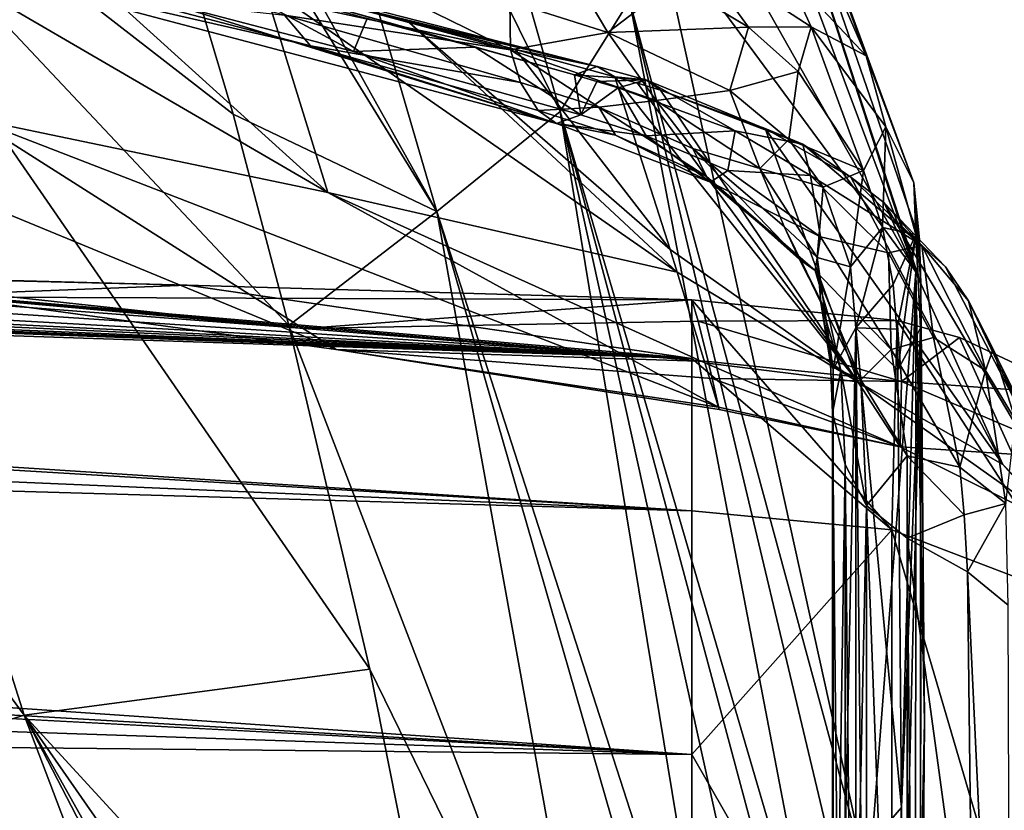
# Model space of a CAD drawing. Header units: millimetres. Extents: x -151 to 151, y -40 to 44.
# Tile 119 of 124: x 146.19 to 149.03, y 18.43 to 20.71. Entities that reach past the tile are written whole.
import ezdxf

# ---------------------------------------------------------------- set-up
doc = ezdxf.new("R2010")
doc.units = ezdxf.units.MM
doc.header["$LTSCALE"] = 45.597872
for name, color, linetype in [('120', 7, 'CONTINUOUS'), ('121', 7, 'CONTINUOUS'), ('122', 7, 'CONTINUOUS'), ('123', 7, 'CONTINUOUS'), ('124', 7, 'CONTINUOUS'), ('139', 7, 'CONTINUOUS'), ('193', 7, 'CONTINUOUS'), ('194', 7, 'CONTINUOUS'), ('195', 7, 'CONTINUOUS'), ('196', 7, 'CONTINUOUS'), ('197', 7, 'CONTINUOUS'), ('234', 7, 'CONTINUOUS'), ('235', 7, 'CONTINUOUS'), ('236', 7, 'CONTINUOUS'), ('27', 7, 'CONTINUOUS'), ('29', 7, 'CONTINUOUS'), ('31', 7, 'CONTINUOUS'), ('33', 7, 'CONTINUOUS'), ('35', 7, 'CONTINUOUS'), ('36', 7, 'CONTINUOUS'), ('38', 7, 'CONTINUOUS'), ('59', 7, 'CONTINUOUS'), ('61', 7, 'CONTINUOUS'), ('62', 7, 'CONTINUOUS'), ('63', 7, 'CONTINUOUS'), ('64', 7, 'CONTINUOUS'), ('91', 7, 'CONTINUOUS'), ('92', 7, 'CONTINUOUS'), ('93', 7, 'CONTINUOUS')]:
    doc.layers.add(name, color=color, linetype=linetype)

msp = doc.modelspace()

# ---------------------------------------------------------------- linework, layer by layer
at = {"layer": '120', "color": 7, "linetype": 'CONTINUOUS', "true_color": 0xa2afbf}
for points in [[(145.8207, 21.1096, 14.8472), (146.9205, 20.965, 15.3679), (147.6078, 20.6272, 15.5205), (145.8207, 21.1096, 14.8472)], [(146.0472, 20.9638, 14.7717), (145.8207, 21.1096, 14.8472), (147.6078, 20.6272, 15.5205), (146.0472, 20.9638, 14.7717)], [(146.9554, 20.7273, 15.1091), (146.0472, 20.9638, 14.7717), (147.6078, 20.6272, 15.5205), (146.9554, 20.7273, 15.1091)], [(146.9205, 20.965, 15.3679), (147.6064, 20.7669, 15.6334), (147.6078, 20.6272, 15.5205), (146.9205, 20.965, 15.3679)], [(147.6369, 20.5326, 15.3709), (146.9554, 20.7273, 15.1091), (147.6078, 20.6272, 15.5205), (147.6369, 20.5326, 15.3709)]]:
    msp.add_3dface(points, dxfattribs=at)
at = {"layer": '121', "color": 7, "linetype": 'CONTINUOUS', "true_color": 0xa2afbf}
for points in [[(147.6064, 20.7669, 15.6334), (147.8891, 20.6778, 15.7487), (147.6078, 20.6272, 15.5205), (147.6064, 20.7669, 15.6334)], [(147.6078, 20.6272, 15.5205), (147.8891, 20.6778, 15.7487), (148.0287, 20.4813, 15.7112), (147.6078, 20.6272, 15.5205)], [(147.8891, 20.6778, 15.7487), (148.2422, 20.5103, 15.9696), (148.0287, 20.4813, 15.7112), (147.8891, 20.6778, 15.7487)], [(147.8629, 20.4615, 15.4623), (147.6369, 20.5326, 15.3709), (147.6078, 20.6272, 15.5205), (147.8629, 20.4615, 15.4623)], [(147.8629, 20.4615, 15.4623), (147.6078, 20.6272, 15.5205), (148.0287, 20.4813, 15.7112), (147.8629, 20.4615, 15.4623)], [(148.2422, 20.5103, 15.9696), (148.3287, 20.2849, 15.9736), (148.0287, 20.4813, 15.7112), (148.2422, 20.5103, 15.9696)], [(148.2422, 20.5103, 15.9696), (148.4121, 20.3687, 16.1549), (148.3287, 20.2849, 15.9736), (148.2422, 20.5103, 15.9696)], [(148.135, 20.342, 15.6164), (147.8629, 20.4615, 15.4623), (148.0287, 20.4813, 15.7112), (148.135, 20.342, 15.6164)], [(148.3287, 20.2849, 15.9736), (148.135, 20.342, 15.6164), (148.0287, 20.4813, 15.7112), (148.3287, 20.2849, 15.9736)], [(148.4121, 20.3687, 16.1549), (148.5118, 20.2306, 16.3275), (148.3287, 20.2849, 15.9736), (148.4121, 20.3687, 16.1549)], [(148.3989, 20.117, 15.9071), (148.135, 20.342, 15.6164), (148.3287, 20.2849, 15.9736), (148.3989, 20.117, 15.9071)], [(148.5118, 20.2306, 16.3275), (148.4945, 20.0276, 16.3047), (148.3287, 20.2849, 15.9736), (148.5118, 20.2306, 16.3275)], [(148.4945, 20.0276, 16.3047), (148.3989, 20.117, 15.9071), (148.3287, 20.2849, 15.9736), (148.4945, 20.0276, 16.3047)], [(148.5118, 20.2306, 16.3275), (148.5907, 20.0006, 16.5962), (148.4945, 20.0276, 16.3047), (148.5118, 20.2306, 16.3275)], [(148.5051, 19.8972, 16.183), (148.3989, 20.117, 15.9071), (148.4945, 20.0276, 16.3047), (148.5051, 19.8972, 16.183)], [(148.5907, 20.0006, 16.5962), (148.5403, 19.7048, 16.6641), (148.4945, 20.0276, 16.3047), (148.5907, 20.0006, 16.5962)], [(148.5403, 19.7048, 16.6641), (148.5051, 19.8972, 16.183), (148.4945, 20.0276, 16.3047), (148.5403, 19.7048, 16.6641)], [(148.5907, 20.0006, 16.5962), (148.6053, 19.8239, 16.7818), (148.5403, 19.7048, 16.6641), (148.5907, 20.0006, 16.5962)], [(148.533, 19.7207, 16.3875), (148.5051, 19.8972, 16.183), (148.5403, 19.7048, 16.6641), (148.533, 19.7207, 16.3875)], [(148.5386, 19.578, 16.5373), (148.533, 19.7207, 16.3875), (148.5403, 19.7048, 16.6641), (148.5386, 19.578, 16.5373)]]:
    msp.add_3dface(points, dxfattribs=at)
at = {"layer": '122', "color": 7, "linetype": 'CONTINUOUS', "true_color": 0xa2afbf}
for points in [[(148.6053, 19.8239, 16.7818), (148.6053, 16.7812, 19.8244), (148.5403, 16.6637, 19.7056), (148.6053, 19.8239, 16.7818)], [(148.6053, 19.8239, 16.7818), (148.5403, 16.6637, 19.7056), (148.5403, 19.7048, 16.6641), (148.6053, 19.8239, 16.7818)], [(148.6053, 19.8239, 16.7818), (148.621, 18.3023, 18.3033), (148.6053, 16.7812, 19.8244), (148.6053, 19.8239, 16.7818)], [(148.5385, 16.5367, 19.5786), (148.5386, 19.578, 16.5373), (148.5403, 19.7048, 16.6641), (148.5385, 16.5367, 19.5786)], [(148.5403, 16.6637, 19.7056), (148.5385, 16.5367, 19.5786), (148.5403, 19.7048, 16.6641), (148.5403, 16.6637, 19.7056)], [(148.5386, 19.578, 16.5373), (148.5385, 16.5367, 19.5786), (148.5542, 18.0573, 18.058), (148.5386, 19.578, 16.5373)]]:
    msp.add_3dface(points, dxfattribs=at)
at = {"layer": '123', "color": 7, "linetype": 'CONTINUOUS', "true_color": 0xa2afbf}
for points in [[(147.688, 20.4522, 15.1796), (147.9113, 20.3811, 15.27), (147.7411, 20.4147, 15.0123), (147.688, 20.4522, 15.1796)], [(148.0005, 20.3792, 14.9242), (147.8111, 20.4392, 14.8489), (147.7411, 20.4147, 15.0123), (148.0005, 20.3792, 14.9242)], [(148.0005, 20.3792, 14.9242), (147.7411, 20.4147, 15.0123), (148.1855, 20.2445, 15.2207), (148.0005, 20.3792, 14.9242)], [(147.7411, 20.4147, 15.0123), (147.9113, 20.3811, 15.27), (148.1855, 20.2445, 15.2207), (147.7411, 20.4147, 15.0123)], [(147.9113, 20.3811, 15.27), (148.1744, 20.2614, 15.4181), (148.1855, 20.2445, 15.2207), (147.9113, 20.3811, 15.27)], [(148.2356, 20.2787, 15.0412), (148.0005, 20.3792, 14.9242), (148.1855, 20.2445, 15.2207), (148.2356, 20.2787, 15.0412)], [(148.1744, 20.2614, 15.4181), (148.4429, 20.0212, 15.7103), (148.4882, 19.9896, 15.5139), (148.1744, 20.2614, 15.4181)], [(148.1855, 20.2445, 15.2207), (148.1744, 20.2614, 15.4181), (148.4882, 19.9896, 15.5139), (148.1855, 20.2445, 15.2207)], [(148.5033, 20.0867, 15.2501), (148.2356, 20.2787, 15.0412), (148.1855, 20.2445, 15.2207), (148.5033, 20.0867, 15.2501)], [(148.5033, 20.0867, 15.2501), (148.1855, 20.2445, 15.2207), (148.4882, 19.9896, 15.5139), (148.5033, 20.0867, 15.2501)], [(148.7078, 19.7613, 15.5967), (148.5033, 20.0867, 15.2501), (148.4882, 19.9896, 15.5139), (148.7078, 19.7613, 15.5967)], [(148.4429, 20.0212, 15.7103), (148.5274, 19.8544, 15.9119), (148.4882, 19.9896, 15.5139), (148.4429, 20.0212, 15.7103)], [(148.7078, 19.7613, 15.5967), (148.4882, 19.9896, 15.5139), (148.6203, 19.6732, 15.8765), (148.7078, 19.7613, 15.5967)], [(148.4882, 19.9896, 15.5139), (148.5274, 19.8544, 15.9119), (148.6203, 19.6732, 15.8765), (148.4882, 19.9896, 15.5139)], [(148.5274, 19.8544, 15.9119), (148.562, 19.7007, 16.0945), (148.6203, 19.6732, 15.8765), (148.5274, 19.8544, 15.9119)], [(148.754, 19.4543, 15.9248), (148.7078, 19.7613, 15.5967), (148.6203, 19.6732, 15.8765), (148.754, 19.4543, 15.9248)], [(148.562, 19.7007, 16.0945), (148.5749, 19.4292, 16.3881), (148.6367, 19.3108, 16.2683), (148.562, 19.7007, 16.0945)], [(148.6203, 19.6732, 15.8765), (148.562, 19.7007, 16.0945), (148.6367, 19.3108, 16.2683), (148.6203, 19.6732, 15.8765)], [(148.754, 19.4543, 15.9248), (148.6203, 19.6732, 15.8765), (148.6367, 19.3108, 16.2683), (148.754, 19.4543, 15.9248)], [(148.754, 19.2159, 16.1709), (148.754, 19.4543, 15.9248), (148.6367, 19.3108, 16.2683), (148.754, 19.2159, 16.1709)]]:
    msp.add_3dface(points, dxfattribs=at)
at = {"layer": '124', "color": 7, "linetype": 'CONTINUOUS', "true_color": 0xa2afbf}
for points in [[(148.5749, 16.3874, 19.4299), (148.5749, 19.4292, 16.3881), (148.5906, 17.9084, 17.9089), (148.5749, 16.3874, 19.4299)], [(148.5749, 19.4292, 16.3881), (148.5749, 16.3874, 19.4299), (148.6367, 19.3108, 16.2683), (148.5749, 19.4292, 16.3881)], [(148.6367, 19.3108, 16.2683), (148.5749, 16.3874, 19.4299), (148.6367, 16.2676, 19.3113), (148.6367, 19.3108, 16.2683)], [(148.7539, 16.1703, 19.2165), (148.754, 19.2159, 16.1709), (148.6367, 19.3108, 16.2683), (148.7539, 16.1703, 19.2165)], [(148.7539, 16.1703, 19.2165), (148.6367, 19.3108, 16.2683), (148.6367, 16.2676, 19.3113), (148.7539, 16.1703, 19.2165)], [(148.754, 19.2159, 16.1709), (148.7539, 16.1703, 19.2165), (148.7696, 17.6928, 17.694), (148.754, 19.2159, 16.1709)]]:
    msp.add_3dface(points, dxfattribs=at)
at = {"layer": '139', "color": 7, "linetype": 'CONTINUOUS', "true_color": 0xa2afbf}
for points in [[(147.7411, 20.4147, 15.0123), (146.6192, 20.7624, 14.3967), (146.0144, 20.8722, 14.3655), (147.7411, 20.4147, 15.0123)], [(146.4997, 20.7791, 14.7285), (147.0306, 20.6388, 14.9276), (146.0144, 20.8722, 14.3655), (146.4997, 20.7791, 14.7285)], [(147.0306, 20.6388, 14.9276), (147.7411, 20.4147, 15.0123), (146.0144, 20.8722, 14.3655), (147.0306, 20.6388, 14.9276)], [(147.1542, 20.623, 14.5972), (146.6192, 20.7624, 14.3967), (147.7411, 20.4147, 15.0123), (147.1542, 20.623, 14.5972)], [(147.0306, 20.6388, 14.9276), (147.688, 20.4522, 15.1796), (147.7411, 20.4147, 15.0123), (147.0306, 20.6388, 14.9276)], [(147.8111, 20.4392, 14.8489), (147.1542, 20.623, 14.5972), (147.7411, 20.4147, 15.0123), (147.8111, 20.4392, 14.8489)]]:
    msp.add_3dface(points, dxfattribs=at)
at = {"layer": '193', "color": 7, "linetype": 'CONTINUOUS', "true_color": 0xa2afbf}
for points in [[(147.8582, 20.5796, 14.4254), (146.8947, 20.8161, 13.8812), (146.2203, 20.9982, 13.8199), (147.8582, 20.5796, 14.4254)], [(147.194, 20.7183, 14.3495), (147.5058, 20.6348, 14.4691), (146.2203, 20.9982, 13.8199), (147.194, 20.7183, 14.3495)], [(147.5058, 20.6348, 14.4691), (147.7932, 20.5547, 14.5793), (146.2203, 20.9982, 13.8199), (147.5058, 20.6348, 14.4691)], [(147.7932, 20.5547, 14.5793), (147.8582, 20.5796, 14.4254), (146.2203, 20.9982, 13.8199), (147.7932, 20.5547, 14.5793)], [(147.3095, 20.7108, 14.0369), (146.8947, 20.8161, 13.8812), (147.8582, 20.5796, 14.4254), (147.3095, 20.7108, 14.0369)], [(147.6223, 20.6282, 14.157), (147.3095, 20.7108, 14.0369), (147.8582, 20.5796, 14.4254), (147.6223, 20.6282, 14.157)], [(147.9094, 20.5493, 14.2673), (147.6223, 20.6282, 14.157), (147.8582, 20.5796, 14.4254), (147.9094, 20.5493, 14.2673)]]:
    msp.add_3dface(points, dxfattribs=at)
at = {"layer": '194', "color": 7, "linetype": 'CONTINUOUS', "true_color": 0xa2afbf}
for points in [[(147.8582, 20.5796, 14.4254), (147.7932, 20.5547, 14.5793), (147.999, 20.5406, 14.4461), (147.8582, 20.5796, 14.4254)], [(147.9094, 20.5493, 14.2673), (147.8582, 20.5796, 14.4254), (147.999, 20.5406, 14.4461), (147.9094, 20.5493, 14.2673)], [(147.7932, 20.5547, 14.5793), (147.8578, 20.5361, 14.6042), (147.999, 20.5406, 14.4461), (147.7932, 20.5547, 14.5793)], [(147.8578, 20.5361, 14.6042), (147.9192, 20.518, 14.6285), (147.999, 20.5406, 14.4461), (147.8578, 20.5361, 14.6042)], [(147.9754, 20.5306, 14.2923), (147.9094, 20.5493, 14.2673), (147.999, 20.5406, 14.4461), (147.9754, 20.5306, 14.2923)], [(148.0416, 20.511, 14.3176), (147.9754, 20.5306, 14.2923), (147.999, 20.5406, 14.4461), (148.0416, 20.511, 14.3176)]]:
    msp.add_3dface(points, dxfattribs=at)
at = {"layer": '195', "color": 7, "linetype": 'CONTINUOUS', "true_color": 0xa2afbf}
for points in [[(147.9192, 20.518, 14.6285), (148.2572, 20.393, 14.7833), (147.999, 20.5406, 14.4461), (147.9192, 20.518, 14.6285)], [(148.0416, 20.511, 14.3176), (147.999, 20.5406, 14.4461), (148.4523, 20.3546, 14.6666), (148.0416, 20.511, 14.3176)], [(147.999, 20.5406, 14.4461), (148.2572, 20.393, 14.7833), (148.4523, 20.3546, 14.6666), (147.999, 20.5406, 14.4461)], [(148.3438, 20.3998, 14.4446), (148.0416, 20.511, 14.3176), (148.4523, 20.3546, 14.6666), (148.3438, 20.3998, 14.4446)], [(148.5916, 20.2591, 14.5831), (148.3438, 20.3998, 14.4446), (148.4523, 20.3546, 14.6666), (148.5916, 20.2591, 14.5831)], [(148.2572, 20.393, 14.7833), (148.4749, 20.2646, 14.9278), (148.4523, 20.3546, 14.6666), (148.2572, 20.393, 14.7833)], [(148.7967, 20.0619, 14.9729), (148.5916, 20.2591, 14.5831), (148.4523, 20.3546, 14.6666), (148.7967, 20.0619, 14.9729)], [(148.4749, 20.2646, 14.9278), (148.7967, 20.0619, 14.9729), (148.4523, 20.3546, 14.6666), (148.4749, 20.2646, 14.9278)], [(148.4749, 20.2646, 14.9278), (148.7005, 20.0407, 15.1706), (148.7967, 20.0619, 14.9729), (148.4749, 20.2646, 14.9278)], [(148.6877, 20.1852, 14.6519), (148.5916, 20.2591, 14.5831), (148.7967, 20.0619, 14.9729), (148.6877, 20.1852, 14.6519)], [(148.8643, 20.0006, 14.8176), (148.6877, 20.1852, 14.6519), (148.7967, 20.0619, 14.9729), (148.8643, 20.0006, 14.8176)], [(148.7005, 20.0407, 15.1706), (148.8297, 19.7957, 15.4268), (148.7967, 20.0619, 14.9729), (148.7005, 20.0407, 15.1706)], [(148.9313, 19.9021, 14.906), (148.8643, 20.0006, 14.8176), (148.7967, 20.0619, 14.9729), (148.9313, 19.9021, 14.906)], [(148.9799, 19.7008, 15.3313), (148.9313, 19.9021, 14.906), (148.7967, 20.0619, 14.9729), (148.9799, 19.7008, 15.3313)], [(148.8297, 19.7957, 15.4268), (148.9799, 19.7008, 15.3313), (148.7967, 20.0619, 14.9729), (148.8297, 19.7957, 15.4268)], [(149.0028, 19.7621, 15.0315), (148.9313, 19.9021, 14.906), (148.9799, 19.7008, 15.3313), (149.0028, 19.7621, 15.0315)], [(148.8297, 19.7957, 15.4268), (148.9062, 19.4211, 15.7933), (148.9799, 19.7008, 15.3313), (148.8297, 19.7957, 15.4268)], [(149.0668, 19.5568, 15.2176), (149.0028, 19.7621, 15.0315), (148.9799, 19.7008, 15.3313), (149.0668, 19.5568, 15.2176)], [(148.9799, 19.7008, 15.3313), (148.9062, 19.4211, 15.7933), (149.0393, 19.3166, 15.686), (148.9799, 19.7008, 15.3313)], [(149.0393, 19.3166, 15.686), (149.0668, 19.5568, 15.2176), (148.9799, 19.7008, 15.3313), (149.0393, 19.3166, 15.686)]]:
    msp.add_3dface(points, dxfattribs=at)
at = {"layer": '196', "color": 7, "linetype": 'CONTINUOUS', "true_color": 0xa2afbf}
for points in [[(148.9062, 19.4211, 15.7933), (148.919, 19.2836, 15.9168), (149.0393, 19.3166, 15.686), (148.9062, 19.4211, 15.7933)], [(148.919, 19.2836, 15.9168), (148.928, 19.1186, 16.07), (149.0393, 19.3166, 15.686), (148.919, 19.2836, 15.9168)], [(149.0393, 19.3166, 15.686), (148.928, 19.1186, 16.07), (149.046, 19.0228, 15.9718), (149.0393, 19.3166, 15.686)]]:
    msp.add_3dface(points, dxfattribs=at)
at = {"layer": '197', "color": 7, "linetype": 'CONTINUOUS', "true_color": 0xa2afbf}
for points in [[(148.928, 19.1186, 16.07), (148.9433, 17.8259, 17.3627), (149.0542, 16.437, 18.5575), (148.928, 19.1186, 16.07)], [(149.046, 19.0228, 15.9718), (148.928, 19.1186, 16.07), (149.0542, 16.437, 18.5575), (149.046, 19.0228, 15.9718)]]:
    msp.add_3dface(points, dxfattribs=at)
at = {"layer": '234', "color": 7, "linetype": 'CONTINUOUS', "true_color": 0xa2afbf}
for points in [[(148.7933, 19.9508, 17.4188), (148.8042, 18.685, 18.6848), (148.7924, 17.2895, 19.8242), (148.7933, 19.9508, 17.4188)], [(148.7933, 19.9508, 17.4188), (148.7924, 17.2895, 19.8242), (148.7924, 19.8226, 17.2911), (148.7933, 19.9508, 17.4188)], [(148.738, 18.4377, 18.4372), (148.7271, 19.7027, 17.1722), (148.7924, 19.8226, 17.2911), (148.738, 18.4377, 18.4372)], [(148.7271, 17.1707, 19.7042), (148.738, 18.4377, 18.4372), (148.7924, 19.8226, 17.2911), (148.7271, 17.1707, 19.7042)], [(148.7924, 17.2895, 19.8242), (148.7271, 17.1707, 19.7042), (148.7924, 19.8226, 17.2911), (148.7924, 17.2895, 19.8242)], [(148.8042, 18.685, 18.6848), (148.7933, 17.4175, 19.9522), (148.7924, 17.2895, 19.8242), (148.8042, 18.685, 18.6848)]]:
    msp.add_3dface(points, dxfattribs=at)
at = {"layer": '235', "color": 7, "linetype": 'CONTINUOUS', "true_color": 0xa2afbf}
for points in [[(148.7933, 19.9508, 17.4188), (148.773, 20.2434, 17.1296), (148.7894, 20.0778, 17.2951), (148.7933, 19.9508, 17.4188)], [(148.773, 20.2434, 17.1296), (148.7933, 19.9508, 17.4188), (148.7924, 19.8226, 17.2911), (148.773, 20.2434, 17.1296)], [(148.773, 20.2434, 17.1296), (148.7924, 19.8226, 17.2911), (148.779, 20.0936, 17.0112), (148.773, 20.2434, 17.1296)], [(148.7241, 19.8199, 17.053), (148.7132, 19.9492, 16.9049), (148.779, 20.0936, 17.0112), (148.7241, 19.8199, 17.053)], [(148.7271, 19.7027, 17.1722), (148.7241, 19.8199, 17.053), (148.779, 20.0936, 17.0112), (148.7271, 19.7027, 17.1722)], [(148.7924, 19.8226, 17.2911), (148.7271, 19.7027, 17.1722), (148.779, 20.0936, 17.0112), (148.7924, 19.8226, 17.2911)]]:
    msp.add_3dface(points, dxfattribs=at)
at = {"layer": '236', "color": 7, "linetype": 'CONTINUOUS', "true_color": 0xa2afbf}
for points in [[(148.2955, 20.6928, 16.0839), (148.0795, 20.8229, 15.9499), (148.1313, 20.9195, 16.062), (148.2955, 20.6928, 16.0839)], [(148.1313, 20.9195, 16.062), (148.4005, 20.861, 16.4343), (148.4771, 20.6942, 16.3288), (148.1313, 20.9195, 16.062)], [(148.2955, 20.6928, 16.0839), (148.1313, 20.9195, 16.062), (148.4771, 20.6942, 16.3288), (148.2955, 20.6928, 16.0839)], [(148.4005, 20.861, 16.4343), (148.6352, 20.61, 16.7282), (148.4771, 20.6942, 16.3288), (148.4005, 20.861, 16.4343)], [(148.4391, 20.5644, 16.2113), (148.2955, 20.6928, 16.0839), (148.4771, 20.6942, 16.3288), (148.4391, 20.5644, 16.2113)], [(148.6281, 20.2787, 16.5148), (148.4391, 20.5644, 16.2113), (148.4771, 20.6942, 16.3288), (148.6281, 20.2787, 16.5148)], [(148.4771, 20.6942, 16.3288), (148.6352, 20.61, 16.7282), (148.6926, 20.4051, 16.6597), (148.4771, 20.6942, 16.3288)], [(148.6281, 20.2787, 16.5148), (148.4771, 20.6942, 16.3288), (148.6926, 20.4051, 16.6597), (148.6281, 20.2787, 16.5148)], [(148.6352, 20.61, 16.7282), (148.773, 20.2434, 17.1296), (148.6926, 20.4051, 16.6597), (148.6352, 20.61, 16.7282)], [(148.6829, 20.1141, 16.7036), (148.6281, 20.2787, 16.5148), (148.6926, 20.4051, 16.6597), (148.6829, 20.1141, 16.7036)], [(148.779, 20.0936, 17.0112), (148.6829, 20.1141, 16.7036), (148.6926, 20.4051, 16.6597), (148.779, 20.0936, 17.0112)], [(148.773, 20.2434, 17.1296), (148.779, 20.0936, 17.0112), (148.6926, 20.4051, 16.6597), (148.773, 20.2434, 17.1296)], [(148.7132, 19.9492, 16.9049), (148.6829, 20.1141, 16.7036), (148.779, 20.0936, 17.0112), (148.7132, 19.9492, 16.9049)]]:
    msp.add_3dface(points, dxfattribs=at)
at = {"layer": '27', "color": 7, "linetype": 'CONTINUOUS', "true_color": 0xa2afbf}
for points in [[(134.239, 20.2486, -2.4116), (148.1324, 19.735, -2.6078), (133.9018, 20.2114, -2.7931), (134.239, 20.2486, -2.4116)], [(135.5682, 20.2145, -2.3032), (148.1324, 19.735, -2.6078), (134.239, 20.2486, -2.4116), (135.5682, 20.2145, -2.3032)], [(133.9018, 20.2114, -2.7931), (148.1324, 19.2952, -4.8956), (133.5534, 20.1699, -3.1582), (133.9018, 20.2114, -2.7931)], [(148.1324, 19.735, -2.6078), (148.1324, 19.2952, -4.8956), (133.9018, 20.2114, -2.7931), (148.1324, 19.735, -2.6078)], [(136.9758, 20.1799, -2.1696), (148.1324, 19.735, -2.6078), (135.5682, 20.2145, -2.3032), (136.9758, 20.1799, -2.1696)], [(133.5534, 20.1699, -3.1582), (148.1324, 19.2952, -4.8956), (132.0434, 19.9805, -4.4424), (133.5534, 20.1699, -3.1582)], [(138.479, 20.1442, -2.0047), (148.1324, 19.735, -2.6078), (136.9758, 20.1799, -2.1696), (138.479, 20.1442, -2.0047)], [(140.097, 20.1068, -1.8), (148.1324, 19.735, -2.6078), (138.479, 20.1442, -2.0047), (140.097, 20.1068, -1.8)], [(141.2517, 20.0803, -1.6358), (148.1324, 19.735, -2.6078), (140.097, 20.1068, -1.8), (141.2517, 20.0803, -1.6358)], [(142.4771, 20.0521, -1.4438), (148.1324, 19.735, -2.6078), (141.2517, 20.0803, -1.6358), (142.4771, 20.0521, -1.4438)], [(127.068, 19.7028, -6.1561), (148.1324, 18.5909, -7.1169), (104.65, 20.0484, -7.556), (127.068, 19.7028, -6.1561)], [(104.65, 20.0484, -7.556), (148.1324, 18.5909, -7.1169), (104.65, 19.0254, -9.8522), (104.65, 20.0484, -7.556)], [(143.7837, 20.0214, -1.2179), (148.1324, 19.735, -2.6078), (142.4771, 20.0521, -1.4438), (143.7837, 20.0214, -1.2179)], [(145.1851, 19.987, -0.9493), (148.1324, 19.735, -2.6078), (143.7837, 20.0214, -1.2179), (145.1851, 19.987, -0.9493)], [(132.0434, 19.9805, -4.4424), (148.1324, 19.2952, -4.8956), (130.4199, 19.8089, -5.3747), (132.0434, 19.9805, -4.4424)], [(146.6741, 19.9475, -0.6313), (148.1324, 19.735, -2.6078), (145.1851, 19.987, -0.9493), (146.6741, 19.9475, -0.6313)], [(148.1324, 19.9045, -0.2842), (148.1324, 19.735, -2.6078), (146.6741, 19.9475, -0.6313), (148.1324, 19.9045, -0.2842)], [(130.4199, 19.8089, -5.3747), (148.1324, 18.5909, -7.1169), (128.8483, 19.7112, -5.9164), (130.4199, 19.8089, -5.3747)], [(148.1324, 19.2952, -4.8956), (148.1324, 18.5909, -7.1169), (130.4199, 19.8089, -5.3747), (148.1324, 19.2952, -4.8956)], [(128.8483, 19.7112, -5.9164), (148.1324, 18.5909, -7.1169), (127.068, 19.7028, -6.1561), (128.8483, 19.7112, -5.9164)], [(148.1324, 18.5909, -7.1169), (148.1324, 17.632, -9.2403), (104.65, 19.0254, -9.8522), (148.1324, 18.5909, -7.1169)], [(104.65, 19.0254, -9.8522), (148.1324, 17.632, -9.2403), (104.65, 17.7404, -12.0128), (104.65, 19.0254, -9.8522)]]:
    msp.add_3dface(points, dxfattribs=at)
at = {"layer": '29', "color": 7, "linetype": 'CONTINUOUS', "true_color": 0xa2afbf}
for points in [[(148.7795, 19.986, 17.4953), (148.3232, 21.2057, 19.7575), (147.8856, 21.5681, 22.4383), (148.7795, 19.986, 17.4953)], [(148.0297, 21.0033, 22.0275), (148.7795, 19.986, 17.4953), (147.8856, 21.5681, 22.4383), (148.0297, 21.0033, 22.0275)], [(148.6435, 18.2194, 20.3405), (148.7795, 19.986, 17.4953), (148.0297, 21.0033, 22.0275), (148.6435, 18.2194, 20.3405)], [(148.7205, 17.8135, 20.1399), (148.7795, 19.986, 17.4953), (148.6435, 18.2194, 20.3405), (148.7205, 17.8135, 20.1399)], [(148.7779, 17.5024, 19.9917), (148.7795, 19.986, 17.4953), (148.7205, 17.8135, 20.1399), (148.7779, 17.5024, 19.9917)], [(148.7779, 17.5024, 19.9917), (148.8042, 18.685, 18.6848), (148.7795, 19.986, 17.4953), (148.7779, 17.5024, 19.9917)], [(148.8042, 18.685, 18.6848), (148.7933, 19.9508, 17.4188), (148.7795, 19.986, 17.4953), (148.8042, 18.685, 18.6848)], [(148.7933, 17.4175, 19.9522), (148.8042, 18.685, 18.6848), (148.7779, 17.5024, 19.9917), (148.7933, 17.4175, 19.9522)]]:
    msp.add_3dface(points, dxfattribs=at)
at = {"layer": '31', "color": 7, "linetype": 'CONTINUOUS', "true_color": 0xa2afbf}
for points in [[(147.0803, 20.2153, 11.6084), (146.0538, 20.4289, 11.3004), (145.5108, 21.1295, 13.3715), (147.0803, 20.2153, 11.6084)], [(146.2457, 20.9711, 13.644), (147.0803, 20.2153, 11.6084), (145.5108, 21.1295, 13.3715), (146.2457, 20.9711, 13.644)], [(146.8947, 20.8161, 13.8812), (147.0803, 20.2153, 11.6084), (146.2457, 20.9711, 13.644), (146.8947, 20.8161, 13.8812)], [(148.0899, 19.9847, 11.9385), (147.0803, 20.2153, 11.6084), (146.8947, 20.8161, 13.8812), (148.0899, 19.9847, 11.9385)], [(147.3095, 20.7108, 14.0369), (148.0899, 19.9847, 11.9385), (146.8947, 20.8161, 13.8812), (147.3095, 20.7108, 14.0369)], [(148.0694, 20.0506, 12.2818), (148.0899, 19.9847, 11.9385), (147.3095, 20.7108, 14.0369), (148.0694, 20.0506, 12.2818)], [(147.6223, 20.6282, 14.157), (148.0694, 20.0506, 12.2818), (147.3095, 20.7108, 14.0369), (147.6223, 20.6282, 14.157)], [(147.1047, 19.7612, 7.5823), (145.9768, 19.9157, 7.2748), (145.0099, 20.6258, 11.0052), (147.1047, 19.7612, 7.5823)], [(146.0538, 20.4289, 11.3004), (147.1047, 19.7612, 7.5823), (145.0099, 20.6258, 11.0052), (146.0538, 20.4289, 11.3004)], [(147.9094, 20.5493, 14.2673), (148.0694, 20.0506, 12.2818), (147.6223, 20.6282, 14.157), (147.9094, 20.5493, 14.2673)], [(148.2093, 19.5944, 7.9411), (147.1047, 19.7612, 7.5823), (146.0538, 20.4289, 11.3004), (148.2093, 19.5944, 7.9411)], [(147.0803, 20.2153, 11.6084), (148.2093, 19.5944, 7.9411), (146.0538, 20.4289, 11.3004), (147.0803, 20.2153, 11.6084)], [(148.1697, 19.7231, 10.0914), (148.2093, 19.5944, 7.9411), (147.0803, 20.2153, 11.6084), (148.1697, 19.7231, 10.0914)], [(148.0899, 19.9847, 11.9385), (148.1697, 19.7231, 10.0914), (147.0803, 20.2153, 11.6084), (148.0899, 19.9847, 11.9385)], [(147.0126, 19.8223, 3.4844), (145.8113, 19.9136, 3.1905), (144.8275, 20.0582, 6.985), (147.0126, 19.8223, 3.4844)], [(145.9768, 19.9157, 7.2748), (147.0126, 19.8223, 3.4844), (144.8275, 20.0582, 6.985), (145.9768, 19.9157, 7.2748)], [(146.6741, 19.9475, -0.6313), (145.1851, 19.987, -0.9493), (144.5894, 19.9981, 2.9172), (146.6741, 19.9475, -0.6313)], [(145.8113, 19.9136, 3.1905), (146.6741, 19.9475, -0.6313), (144.5894, 19.9981, 2.9172), (145.8113, 19.9136, 3.1905)], [(148.1324, 19.9045, -0.2842), (146.6741, 19.9475, -0.6313), (145.8113, 19.9136, 3.1905), (148.1324, 19.9045, -0.2842)], [(147.0126, 19.8223, 3.4844), (148.1324, 19.9045, -0.2842), (145.8113, 19.9136, 3.1905), (147.0126, 19.8223, 3.4844)], [(148.1787, 19.7268, 3.752), (147.0126, 19.8223, 3.4844), (145.9768, 19.9157, 7.2748), (148.1787, 19.7268, 3.752)], [(147.1047, 19.7612, 7.5823), (148.1787, 19.7268, 3.752), (145.9768, 19.9157, 7.2748), (147.1047, 19.7612, 7.5823)], [(148.1503, 19.8434, 1.9317), (148.1324, 19.9045, -0.2842), (147.0126, 19.8223, 3.4844), (148.1503, 19.8434, 1.9317)], [(148.1787, 19.7268, 3.752), (148.1503, 19.8434, 1.9317), (147.0126, 19.8223, 3.4844), (148.1787, 19.7268, 3.752)], [(148.1906, 19.6775, 4.5512), (148.1787, 19.7268, 3.752), (147.1047, 19.7612, 7.5823), (148.1906, 19.6775, 4.5512)], [(148.2112, 19.5881, 7.5176), (148.1906, 19.6775, 4.5512), (147.1047, 19.7612, 7.5823), (148.2112, 19.5881, 7.5176)], [(148.2093, 19.5944, 7.9411), (148.2112, 19.5881, 7.5176), (147.1047, 19.7612, 7.5823), (148.2093, 19.5944, 7.9411)]]:
    msp.add_3dface(points, dxfattribs=at)
at = {"layer": '33', "color": 7, "linetype": 'CONTINUOUS', "true_color": 0xa2afbf}
for points in [[(146.4175, 21.7501, 24.8001), (145.2786, 21.6272, 25.3841), (146.8066, 20.4413, 23.7313), (146.4175, 21.7501, 24.8001)], [(144.2658, 21.3428, 25.7414), (146.2034, 18.7042, 23.0839), (145.2786, 21.6272, 25.3841), (144.2658, 21.3428, 25.7414)], [(146.2034, 18.7042, 23.0839), (147.202, 18.8373, 22.6231), (145.2786, 21.6272, 25.3841), (146.2034, 18.7042, 23.0839)], [(145.2786, 21.6272, 25.3841), (147.202, 18.8373, 22.6231), (146.9675, 19.8311, 23.2834), (145.2786, 21.6272, 25.3841)], [(146.8066, 20.4413, 23.7313), (145.2786, 21.6272, 25.3841), (146.9675, 19.8311, 23.2834), (146.8066, 20.4413, 23.7313)], [(145.2862, 18.421, 23.3903), (146.2034, 18.7042, 23.0839), (144.2658, 21.3428, 25.7414), (145.2862, 18.421, 23.3903)], [(146.2034, 18.7042, 23.0839), (147.5101, 17.2807, 21.7491), (147.202, 18.8373, 22.6231), (146.2034, 18.7042, 23.0839)], [(145.2862, 18.421, 23.3903), (147.2751, 15.8774, 21.3147), (146.2034, 18.7042, 23.0839), (145.2862, 18.421, 23.3903)], [(147.6032, 16.6932, 21.4696), (147.5101, 17.2807, 21.7491), (146.2034, 18.7042, 23.0839), (147.6032, 16.6932, 21.4696)], [(147.6976, 16.0423, 21.1866), (147.6032, 16.6932, 21.4696), (146.2034, 18.7042, 23.0839), (147.6976, 16.0423, 21.1866)], [(147.6018, 16.0053, 21.2164), (147.6976, 16.0423, 21.1866), (146.2034, 18.7042, 23.0839), (147.6018, 16.0053, 21.2164)], [(147.2751, 15.8774, 21.3147), (147.6018, 16.0053, 21.2164), (146.2034, 18.7042, 23.0839), (147.2751, 15.8774, 21.3147)]]:
    msp.add_3dface(points, dxfattribs=at)
at = {"layer": '35', "color": 7, "linetype": 'CONTINUOUS', "true_color": 0xa2afbf}
for points in [[(147.0441, 22.9244, 24.9217), (146.6861, 22.5916, 25.169), (147.7513, 20.4487, 22.8975), (147.0441, 22.9244, 24.9217)], [(147.9523, 20.7697, 22.5176), (147.0441, 22.9244, 24.9217), (147.7513, 20.4487, 22.8975), (147.9523, 20.7697, 22.5176)], [(146.6861, 22.5916, 25.169), (146.2895, 22.1401, 25.146), (147.395, 20.1605, 23.1766), (146.6861, 22.5916, 25.169)], [(147.7513, 20.4487, 22.8975), (146.6861, 22.5916, 25.169), (147.395, 20.1605, 23.1766), (147.7513, 20.4487, 22.8975)], [(146.2895, 22.1401, 25.146), (146.4175, 21.7501, 24.8001), (147.395, 20.1605, 23.1766), (146.2895, 22.1401, 25.146)], [(146.4175, 21.7501, 24.8001), (146.8066, 20.4413, 23.7313), (147.395, 20.1605, 23.1766), (146.4175, 21.7501, 24.8001)], [(148.6435, 18.2194, 20.3405), (148.0297, 21.0033, 22.0275), (147.9523, 20.7697, 22.5176), (148.6435, 18.2194, 20.3405)], [(147.9523, 20.7697, 22.5176), (147.7513, 20.4487, 22.8975), (148.5084, 17.8647, 20.9841), (147.9523, 20.7697, 22.5176)], [(148.6435, 18.2194, 20.3405), (147.9523, 20.7697, 22.5176), (148.6024, 18.0335, 20.689), (148.6435, 18.2194, 20.3405)], [(148.6024, 18.0335, 20.689), (147.9523, 20.7697, 22.5176), (148.5084, 17.8647, 20.9841), (148.6024, 18.0335, 20.689)], [(146.8066, 20.4413, 23.7313), (146.9675, 19.8311, 23.2834), (147.395, 20.1605, 23.1766), (146.8066, 20.4413, 23.7313)], [(147.7513, 20.4487, 22.8975), (147.395, 20.1605, 23.1766), (148.2191, 17.6079, 21.3773), (147.7513, 20.4487, 22.8975)], [(148.5084, 17.8647, 20.9841), (147.7513, 20.4487, 22.8975), (148.4598, 17.8066, 21.0794), (148.5084, 17.8647, 20.9841)], [(148.4598, 17.8066, 21.0794), (147.7513, 20.4487, 22.8975), (148.3562, 17.7084, 21.2325), (148.4598, 17.8066, 21.0794)], [(148.3562, 17.7084, 21.2325), (147.7513, 20.4487, 22.8975), (148.2191, 17.6079, 21.3773), (148.3562, 17.7084, 21.2325)], [(147.395, 20.1605, 23.1766), (146.9675, 19.8311, 23.2834), (147.889, 17.431, 21.5984), (147.395, 20.1605, 23.1766)], [(148.2191, 17.6079, 21.3773), (147.395, 20.1605, 23.1766), (148.1434, 17.5611, 21.4404), (148.2191, 17.6079, 21.3773)], [(148.1434, 17.5611, 21.4404), (147.395, 20.1605, 23.1766), (147.889, 17.431, 21.5984), (148.1434, 17.5611, 21.4404)], [(146.9675, 19.8311, 23.2834), (147.202, 18.8373, 22.6231), (147.889, 17.431, 21.5984), (146.9675, 19.8311, 23.2834)], [(147.202, 18.8373, 22.6231), (147.5101, 17.2807, 21.7491), (147.889, 17.431, 21.5984), (147.202, 18.8373, 22.6231)]]:
    msp.add_3dface(points, dxfattribs=at)
at = {"layer": '36', "color": 7, "linetype": 'CONTINUOUS', "true_color": 0xa2afbf}
for points in [[(148.1324, 19.735, -2.6078), (148.1324, 19.9045, -0.2842), (148.7101, 19.2404, -4.882), (148.1324, 19.735, -2.6078)], [(148.1324, 19.9045, -0.2842), (148.7247, 19.845, -0.2835), (148.7101, 19.2404, -4.882), (148.1324, 19.9045, -0.2842)], [(148.7247, 19.845, -0.2835), (149.2519, 19.0329, -4.8293), (148.7101, 19.2404, -4.882), (148.7247, 19.845, -0.2835)], [(148.9054, 19.7955, -0.2828), (149.2519, 19.0329, -4.8293), (148.7247, 19.845, -0.2835), (148.9054, 19.7955, -0.2828)], [(149.2573, 19.6306, -0.2803), (149.2519, 19.0329, -4.8293), (148.9054, 19.7955, -0.2828), (149.2573, 19.6306, -0.2803)], [(148.1324, 19.2952, -4.8956), (148.1324, 19.735, -2.6078), (148.7101, 19.2404, -4.882), (148.1324, 19.2952, -4.8956)], [(148.1324, 18.5909, -7.1169), (148.1324, 19.2952, -4.8956), (148.7101, 19.2404, -4.882), (148.1324, 18.5909, -7.1169)], [(148.1324, 18.5909, -7.1169), (148.7101, 19.2404, -4.882), (148.7101, 17.5823, -9.2135), (148.1324, 18.5909, -7.1169)], [(149.2519, 19.0329, -4.8293), (149.2519, 17.3927, -9.114), (148.7101, 19.2404, -4.882), (149.2519, 19.0329, -4.8293)], [(148.7101, 19.2404, -4.882), (149.2519, 17.3927, -9.114), (148.7101, 17.5823, -9.2135), (148.7101, 19.2404, -4.882)], [(148.1324, 17.632, -9.2403), (148.1324, 18.5909, -7.1169), (148.7101, 17.5823, -9.2135), (148.1324, 17.632, -9.2403)]]:
    msp.add_3dface(points, dxfattribs=at)
at = {"layer": '38', "color": 7, "linetype": 'CONTINUOUS', "true_color": 0xa2afbf}
for points in [[(148.0055, 22.3204, 19.9437), (148.6352, 20.61, 16.7282), (147.793, 22.5477, 19.6338), (148.0055, 22.3204, 19.9437)], [(148.4005, 20.861, 16.4343), (147.793, 22.5477, 19.6338), (148.6352, 20.61, 16.7282), (148.4005, 20.861, 16.4343)], [(148.1085, 22.0498, 20.2801), (148.773, 20.2434, 17.1296), (148.0055, 22.3204, 19.9437), (148.1085, 22.0498, 20.2801)], [(148.0055, 22.3204, 19.9437), (148.773, 20.2434, 17.1296), (148.6352, 20.61, 16.7282), (148.0055, 22.3204, 19.9437)], [(148.7795, 19.986, 17.4953), (148.7933, 19.9508, 17.4188), (148.1085, 22.0498, 20.2801), (148.7795, 19.986, 17.4953)], [(148.1085, 22.0498, 20.2801), (148.7933, 19.9508, 17.4188), (148.7894, 20.0778, 17.2951), (148.1085, 22.0498, 20.2801)], [(148.3232, 21.2057, 19.7575), (148.7795, 19.986, 17.4953), (148.1085, 22.0498, 20.2801), (148.3232, 21.2057, 19.7575)], [(148.773, 20.2434, 17.1296), (148.1085, 22.0498, 20.2801), (148.7894, 20.0778, 17.2951), (148.773, 20.2434, 17.1296)], [(148.0694, 20.0506, 12.2818), (147.9094, 20.5493, 14.2673), (148.6119, 19.668, 10.8846), (148.0694, 20.0506, 12.2818)], [(147.9094, 20.5493, 14.2673), (147.9754, 20.5306, 14.2923), (148.6119, 19.668, 10.8846), (147.9094, 20.5493, 14.2673)], [(147.9754, 20.5306, 14.2923), (148.0416, 20.511, 14.3176), (148.6119, 19.668, 10.8846), (147.9754, 20.5306, 14.2923)], [(148.6119, 19.668, 10.8846), (148.0416, 20.511, 14.3176), (148.3438, 20.3998, 14.4446), (148.6119, 19.668, 10.8846)], [(148.6119, 19.668, 10.8846), (148.3438, 20.3998, 14.4446), (149.03, 19.4287, 11.0198), (148.6119, 19.668, 10.8846)], [(148.3438, 20.3998, 14.4446), (148.5916, 20.2591, 14.5831), (149.03, 19.4287, 11.0198), (148.3438, 20.3998, 14.4446)], [(149.03, 19.4287, 11.0198), (148.5916, 20.2591, 14.5831), (148.6877, 20.1852, 14.6519), (149.03, 19.4287, 11.0198)], [(149.03, 19.4287, 11.0198), (148.6877, 20.1852, 14.6519), (149.344, 19.0764, 11.1951), (149.03, 19.4287, 11.0198)], [(148.6877, 20.1852, 14.6519), (148.8643, 20.0006, 14.8176), (149.344, 19.0764, 11.1951), (148.6877, 20.1852, 14.6519)], [(148.0899, 19.9847, 11.9385), (148.0694, 20.0506, 12.2818), (148.6119, 19.668, 10.8846), (148.0899, 19.9847, 11.9385)], [(149.344, 19.0764, 11.1951), (148.8643, 20.0006, 14.8176), (148.9313, 19.9021, 14.906), (149.344, 19.0764, 11.1951)], [(148.1697, 19.7231, 10.0914), (148.0899, 19.9847, 11.9385), (148.6119, 19.668, 10.8846), (148.1697, 19.7231, 10.0914)], [(148.1324, 19.9045, -0.2842), (148.1503, 19.8434, 1.9317), (148.7247, 19.845, -0.2835), (148.1324, 19.9045, -0.2842)], [(149.5233, 18.6474, 11.4035), (149.344, 19.0764, 11.1951), (148.9313, 19.9021, 14.906), (149.5233, 18.6474, 11.4035)], [(149.5233, 18.6474, 11.4035), (148.9313, 19.9021, 14.906), (149.0028, 19.7621, 15.0315), (149.5233, 18.6474, 11.4035)], [(148.7247, 19.845, -0.2835), (148.1503, 19.8434, 1.9317), (148.7373, 19.6689, 3.536), (148.7247, 19.845, -0.2835)], [(148.1503, 19.8434, 1.9317), (148.1787, 19.7268, 3.752), (148.7373, 19.6689, 3.536), (148.1503, 19.8434, 1.9317)], [(148.9054, 19.7955, -0.2828), (148.7247, 19.845, -0.2835), (148.7373, 19.6689, 3.536), (148.9054, 19.7955, -0.2828)], [(149.2573, 19.6306, -0.2803), (148.9054, 19.7955, -0.2828), (148.7373, 19.6689, 3.536), (149.2573, 19.6306, -0.2803)], [(149.0668, 19.5568, 15.2176), (149.5233, 18.6474, 11.4035), (149.0028, 19.7621, 15.0315), (149.0668, 19.5568, 15.2176)], [(148.2093, 19.5944, 7.9411), (148.1697, 19.7231, 10.0914), (148.7335, 19.4796, 7.2357), (148.2093, 19.5944, 7.9411)], [(148.7335, 19.4796, 7.2357), (148.1697, 19.7231, 10.0914), (148.6119, 19.668, 10.8846), (148.7335, 19.4796, 7.2357)], [(148.1787, 19.7268, 3.752), (148.1906, 19.6775, 4.5512), (148.7373, 19.6689, 3.536), (148.1787, 19.7268, 3.752)], [(148.1906, 19.6775, 4.5512), (148.2112, 19.5881, 7.5176), (148.7335, 19.4796, 7.2357), (148.1906, 19.6775, 4.5512)], [(148.7373, 19.6689, 3.536), (148.1906, 19.6775, 4.5512), (148.7335, 19.4796, 7.2357), (148.7373, 19.6689, 3.536)], [(148.7335, 19.4796, 7.2357), (148.6119, 19.668, 10.8846), (149.212, 19.2414, 7.3013), (148.7335, 19.4796, 7.2357)], [(149.212, 19.2414, 7.3013), (148.6119, 19.668, 10.8846), (149.03, 19.4287, 11.0198), (149.212, 19.2414, 7.3013)], [(148.7373, 19.6689, 3.536), (148.7335, 19.4796, 7.2357), (149.2611, 19.4457, 3.5504), (148.7373, 19.6689, 3.536)], [(149.2573, 19.6306, -0.2803), (148.7373, 19.6689, 3.536), (149.2611, 19.4457, 3.5504), (149.2573, 19.6306, -0.2803)], [(148.2112, 19.5881, 7.5176), (148.2093, 19.5944, 7.9411), (148.7335, 19.4796, 7.2357), (148.2112, 19.5881, 7.5176)], [(149.2611, 19.4457, 3.5504), (148.7335, 19.4796, 7.2357), (149.212, 19.2414, 7.3013), (149.2611, 19.4457, 3.5504)], [(149.212, 19.2414, 7.3013), (149.03, 19.4287, 11.0198), (149.5817, 18.8582, 7.384), (149.212, 19.2414, 7.3013)], [(149.5817, 18.8582, 7.384), (149.03, 19.4287, 11.0198), (149.344, 19.0764, 11.1951), (149.5817, 18.8582, 7.384)]]:
    msp.add_3dface(points, dxfattribs=at)
at = {"layer": '59', "color": 7, "linetype": 'CONTINUOUS', "true_color": 0xa2afbf}
for points in [[(147.1542, 20.623, 14.5972), (146.7825, 20.8243, 14.1952), (146.6192, 20.7624, 14.3967), (147.1542, 20.623, 14.5972)], [(147.194, 20.7183, 14.3495), (146.7825, 20.8243, 14.1952), (147.1542, 20.623, 14.5972), (147.194, 20.7183, 14.3495)], [(147.5058, 20.6348, 14.4691), (147.194, 20.7183, 14.3495), (147.1542, 20.623, 14.5972), (147.5058, 20.6348, 14.4691)], [(147.8111, 20.4392, 14.8489), (147.5058, 20.6348, 14.4691), (147.1542, 20.623, 14.5972), (147.8111, 20.4392, 14.8489)], [(147.7932, 20.5547, 14.5793), (147.5058, 20.6348, 14.4691), (147.8111, 20.4392, 14.8489), (147.7932, 20.5547, 14.5793)], [(147.8578, 20.5361, 14.6042), (147.7932, 20.5547, 14.5793), (147.8111, 20.4392, 14.8489), (147.8578, 20.5361, 14.6042)], [(147.9192, 20.518, 14.6285), (147.8578, 20.5361, 14.6042), (147.8111, 20.4392, 14.8489), (147.9192, 20.518, 14.6285)]]:
    msp.add_3dface(points, dxfattribs=at)
at = {"layer": '61', "color": 7, "linetype": 'CONTINUOUS', "true_color": 0xa2afbf}
for points in [[(147.9192, 20.518, 14.6285), (147.8111, 20.4392, 14.8489), (148.0005, 20.3792, 14.9242), (147.9192, 20.518, 14.6285)], [(148.2572, 20.393, 14.7833), (147.9192, 20.518, 14.6285), (148.0005, 20.3792, 14.9242), (148.2572, 20.393, 14.7833)], [(148.2356, 20.2787, 15.0412), (148.2572, 20.393, 14.7833), (148.0005, 20.3792, 14.9242), (148.2356, 20.2787, 15.0412)], [(148.4749, 20.2646, 14.9278), (148.2572, 20.393, 14.7833), (148.2356, 20.2787, 15.0412), (148.4749, 20.2646, 14.9278)], [(148.5033, 20.0867, 15.2501), (148.4749, 20.2646, 14.9278), (148.2356, 20.2787, 15.0412), (148.5033, 20.0867, 15.2501)], [(148.7005, 20.0407, 15.1706), (148.4749, 20.2646, 14.9278), (148.5033, 20.0867, 15.2501), (148.7005, 20.0407, 15.1706)], [(148.7078, 19.7613, 15.5967), (148.7005, 20.0407, 15.1706), (148.5033, 20.0867, 15.2501), (148.7078, 19.7613, 15.5967)], [(148.8297, 19.7957, 15.4268), (148.7005, 20.0407, 15.1706), (148.7078, 19.7613, 15.5967), (148.8297, 19.7957, 15.4268)], [(148.9062, 19.4211, 15.7933), (148.8297, 19.7957, 15.4268), (148.7078, 19.7613, 15.5967), (148.9062, 19.4211, 15.7933)], [(148.754, 19.4543, 15.9248), (148.9062, 19.4211, 15.7933), (148.7078, 19.7613, 15.5967), (148.754, 19.4543, 15.9248)], [(148.919, 19.2836, 15.9168), (148.9062, 19.4211, 15.7933), (148.754, 19.4543, 15.9248), (148.919, 19.2836, 15.9168)], [(148.754, 19.2159, 16.1709), (148.919, 19.2836, 15.9168), (148.754, 19.4543, 15.9248), (148.754, 19.2159, 16.1709)], [(148.928, 19.1186, 16.07), (148.919, 19.2836, 15.9168), (148.754, 19.2159, 16.1709), (148.928, 19.1186, 16.07)]]:
    msp.add_3dface(points, dxfattribs=at)
at = {"layer": '62', "color": 7, "linetype": 'CONTINUOUS', "true_color": 0xa2afbf}
for points in [[(147.6064, 20.7669, 15.6334), (147.7216, 20.9602, 15.7974), (147.8891, 20.6778, 15.7487), (147.6064, 20.7669, 15.6334)], [(147.8891, 20.6778, 15.7487), (147.7216, 20.9602, 15.7974), (148.0795, 20.8229, 15.9499), (147.8891, 20.6778, 15.7487)], [(148.2955, 20.6928, 16.0839), (147.8891, 20.6778, 15.7487), (148.0795, 20.8229, 15.9499), (148.2955, 20.6928, 16.0839)], [(148.2422, 20.5103, 15.9696), (147.8891, 20.6778, 15.7487), (148.2955, 20.6928, 16.0839), (148.2422, 20.5103, 15.9696)], [(148.4391, 20.5644, 16.2113), (148.2422, 20.5103, 15.9696), (148.2955, 20.6928, 16.0839), (148.4391, 20.5644, 16.2113)], [(148.4121, 20.3687, 16.1549), (148.2422, 20.5103, 15.9696), (148.4391, 20.5644, 16.2113), (148.4121, 20.3687, 16.1549)], [(148.6281, 20.2787, 16.5148), (148.4121, 20.3687, 16.1549), (148.4391, 20.5644, 16.2113), (148.6281, 20.2787, 16.5148)], [(148.5118, 20.2306, 16.3275), (148.4121, 20.3687, 16.1549), (148.6281, 20.2787, 16.5148), (148.5118, 20.2306, 16.3275)], [(148.5907, 20.0006, 16.5962), (148.5118, 20.2306, 16.3275), (148.6281, 20.2787, 16.5148), (148.5907, 20.0006, 16.5962)], [(148.6829, 20.1141, 16.7036), (148.5907, 20.0006, 16.5962), (148.6281, 20.2787, 16.5148), (148.6829, 20.1141, 16.7036)], [(148.6053, 19.8239, 16.7818), (148.5907, 20.0006, 16.5962), (148.6829, 20.1141, 16.7036), (148.6053, 19.8239, 16.7818)], [(148.7132, 19.9492, 16.9049), (148.6053, 19.8239, 16.7818), (148.6829, 20.1141, 16.7036), (148.7132, 19.9492, 16.9049)]]:
    msp.add_3dface(points, dxfattribs=at)
at = {"layer": '63', "color": 7, "linetype": 'CONTINUOUS', "true_color": 0xa2afbf}
for points in [[(148.928, 19.1186, 16.07), (148.754, 19.2159, 16.1709), (148.9433, 17.8259, 17.3627), (148.928, 19.1186, 16.07)], [(148.9433, 17.8259, 17.3627), (148.754, 19.2159, 16.1709), (148.7696, 17.6928, 17.694), (148.9433, 17.8259, 17.3627)]]:
    msp.add_3dface(points, dxfattribs=at)
at = {"layer": '64', "color": 7, "linetype": 'CONTINUOUS', "true_color": 0xa2afbf}
for points in [[(148.6053, 19.8239, 16.7818), (148.7132, 19.9492, 16.9049), (148.7241, 19.8199, 17.053), (148.6053, 19.8239, 16.7818)], [(148.7271, 19.7027, 17.1722), (148.6053, 19.8239, 16.7818), (148.7241, 19.8199, 17.053), (148.7271, 19.7027, 17.1722)], [(148.6053, 19.8239, 16.7818), (148.7271, 19.7027, 17.1722), (148.738, 18.4377, 18.4372), (148.6053, 19.8239, 16.7818)], [(148.621, 18.3023, 18.3033), (148.6053, 19.8239, 16.7818), (148.738, 18.4377, 18.4372), (148.621, 18.3023, 18.3033)], [(148.7271, 17.1707, 19.7042), (148.621, 18.3023, 18.3033), (148.738, 18.4377, 18.4372), (148.7271, 17.1707, 19.7042)]]:
    msp.add_3dface(points, dxfattribs=at)
at = {"layer": '91', "color": 7, "linetype": 'CONTINUOUS', "true_color": 0xa2afbf}
for points in [[(146.4997, 20.7791, 14.7285), (146.9554, 20.7273, 15.1091), (147.0306, 20.6388, 14.9276), (146.4997, 20.7791, 14.7285)], [(146.9554, 20.7273, 15.1091), (147.6369, 20.5326, 15.3709), (147.0306, 20.6388, 14.9276), (146.9554, 20.7273, 15.1091)], [(147.6369, 20.5326, 15.3709), (147.688, 20.4522, 15.1796), (147.0306, 20.6388, 14.9276), (147.6369, 20.5326, 15.3709)]]:
    msp.add_3dface(points, dxfattribs=at)
at = {"layer": '92', "color": 7, "linetype": 'CONTINUOUS', "true_color": 0xa2afbf}
for points in [[(147.688, 20.4522, 15.1796), (147.6369, 20.5326, 15.3709), (147.8629, 20.4615, 15.4623), (147.688, 20.4522, 15.1796)], [(147.688, 20.4522, 15.1796), (147.8629, 20.4615, 15.4623), (147.9113, 20.3811, 15.27), (147.688, 20.4522, 15.1796)], [(147.8629, 20.4615, 15.4623), (148.135, 20.342, 15.6164), (148.1744, 20.2614, 15.4181), (147.8629, 20.4615, 15.4623)], [(147.9113, 20.3811, 15.27), (147.8629, 20.4615, 15.4623), (148.1744, 20.2614, 15.4181), (147.9113, 20.3811, 15.27)], [(148.135, 20.342, 15.6164), (148.3989, 20.117, 15.9071), (148.4429, 20.0212, 15.7103), (148.135, 20.342, 15.6164)], [(148.1744, 20.2614, 15.4181), (148.135, 20.342, 15.6164), (148.4429, 20.0212, 15.7103), (148.1744, 20.2614, 15.4181)], [(148.3989, 20.117, 15.9071), (148.5051, 19.8972, 16.183), (148.5274, 19.8544, 15.9119), (148.3989, 20.117, 15.9071)], [(148.4429, 20.0212, 15.7103), (148.3989, 20.117, 15.9071), (148.5274, 19.8544, 15.9119), (148.4429, 20.0212, 15.7103)], [(148.5051, 19.8972, 16.183), (148.533, 19.7207, 16.3875), (148.562, 19.7007, 16.0945), (148.5051, 19.8972, 16.183)], [(148.5274, 19.8544, 15.9119), (148.5051, 19.8972, 16.183), (148.562, 19.7007, 16.0945), (148.5274, 19.8544, 15.9119)], [(148.533, 19.7207, 16.3875), (148.5386, 19.578, 16.5373), (148.562, 19.7007, 16.0945), (148.533, 19.7207, 16.3875)], [(148.5386, 19.578, 16.5373), (148.5749, 19.4292, 16.3881), (148.562, 19.7007, 16.0945), (148.5386, 19.578, 16.5373)]]:
    msp.add_3dface(points, dxfattribs=at)
at = {"layer": '93', "color": 7, "linetype": 'CONTINUOUS', "true_color": 0xa2afbf}
for points in [[(148.5749, 19.4292, 16.3881), (148.5386, 19.578, 16.5373), (148.5542, 18.0573, 18.058), (148.5749, 19.4292, 16.3881)], [(148.5749, 19.4292, 16.3881), (148.5542, 18.0573, 18.058), (148.5906, 17.9084, 17.9089), (148.5749, 19.4292, 16.3881)]]:
    msp.add_3dface(points, dxfattribs=at)

doc.saveas('drawing.dxf')
